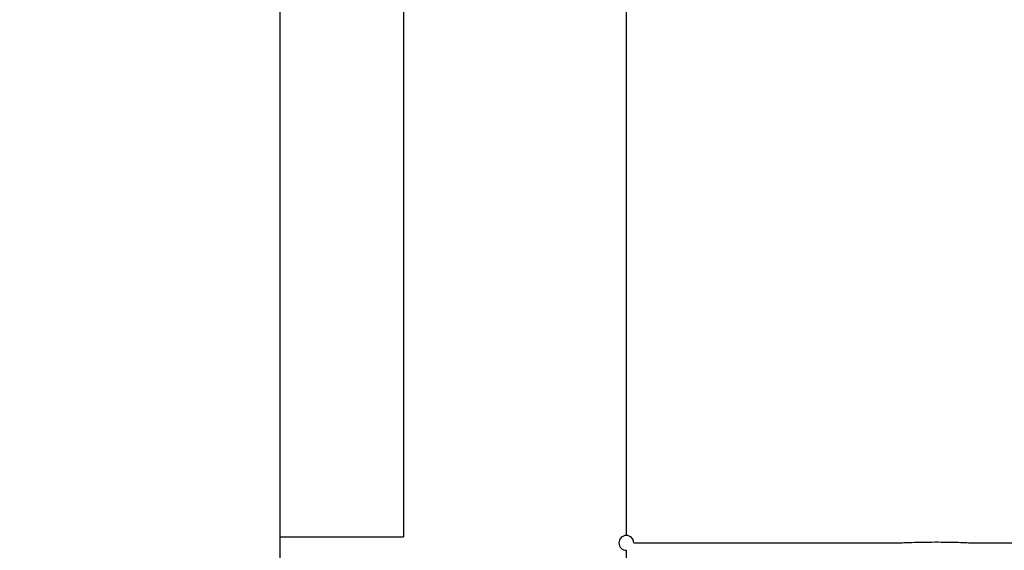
# Model space of a CAD drawing. Header units: inches. Extents: x 36 to 678, y -393 to 752.
# Tile 3 of 41: x 162 to 202, y 110 to 132. Entities that reach past the tile are written whole.
import ezdxf

# ---------------------------------------------------------------- set-up
doc = ezdxf.new("R2010")
doc.units = ezdxf.units.IN
doc.header["$LTSCALE"] = 5
doc.header["$MEASUREMENT"] = 0
doc.layers.add('DIM', color=4, linetype='Continuous')
doc.styles.add('DIM-7', font='SIMPLEX.shx', dxfattribs={"width": 0.7, "bigfont": 'chineset.shx'})
doc.dimstyles.new('CNS', dxfattribs={"dimtxt": 3.5, "dimasz": 2.5, "dimexe": 1, "dimexo": 1.5, "dimgap": 0.09, "dimtad": 0, "dimdsep": 46, "dimtxsty": 'DIM-7', "dimcen": 0.09, "dimclrd": 1, "dimclre": 1, "dimclrt": 4, "dimadec": 0, "dimazin": 0, "dimtfac": 1, "dimtix": 1, "dimtmove": 2, "dimatfit": 3, "dimfxl": 1, "dimtvp": 0.971429, "dimtolj": 1, "dimarcsym": 0})

# ---------------------------------------------------------------- blocks, each defined once
blk = doc.blocks.new('*D5')
at = {"layer": 'DEFPOINTS', "color": 0, "transparency": 16777216}
for p in [(295.353, 111.024), (172.353, 96.174), (295.353, 72.146)]:
    blk.add_point(p, dxfattribs=at)
at = {"layer": 'DIM', "color": 7, "lineweight": -2, "transparency": 16777216}
for p, q in [((295.353, 109.074), (295.353, 70.846)), ((172.353, 94.224), (172.353, 70.846)), ((175.603, 72.146), (292.103, 72.146))]:
    blk.add_line(p, q, dxfattribs=at)
at = {"layer": 'DIM', "color": 7, "transparency": 16777216}
for points in [[(175.603, 72.688), (175.603, 71.605), (172.353, 72.146)], [(292.103, 72.688), (292.103, 71.605), (295.353, 72.146)]]:
    blk.add_solid(points, dxfattribs=at)
at = {"layer": 'DIM', "color": 7, "transparency": 16777216, "insert": (233.853, 76.566), "char_height": 4.55, "attachment_point": 5, "style": 'DIM-7'}
blk.add_mtext('\\A1;123', dxfattribs=at)
blk = doc.blocks.new('*D7')
at = {"layer": 'DEFPOINTS', "color": 0, "transparency": 16777216}
for p in [(158.58, 188.674), (172.853, 188.674), (172.853, 95.674)]:
    blk.add_point(p, dxfattribs=at)
at = {"layer": 'DIM', "color": 7, "lineweight": -2, "transparency": 16777216}
for p, q in [((170.903, 188.674), (157.28, 188.674)), ((158.58, 98.924), (158.58, 185.424)), ((170.903, 95.674), (157.28, 95.674))]:
    blk.add_line(p, q, dxfattribs=at)
at = {"layer": 'DIM', "color": 7, "transparency": 16777216}
for points in [[(158.038, 185.424), (159.121, 185.424), (158.58, 188.674)], [(158.038, 98.924), (159.121, 98.924), (158.58, 95.674)]]:
    blk.add_solid(points, dxfattribs=at)
at = {"layer": 'DIM', "color": 7, "transparency": 16777216, "insert": (154.16, 142.174), "char_height": 4.55, "attachment_point": 5, "rotation": 90, "style": 'DIM-7'}
blk.add_mtext('\\A1;%%C93', dxfattribs=at)

msp = doc.modelspace()

# ---------------------------------------------------------------- linework, layer by layer
at = {"layer": 'DIM', "color": 7}
for p, q in [((172.353, 188.174), (172.353, 96.174)), ((186.353, 173.374), (186.353, 110.974)), ((177.353, 142.174), (177.353, 110.924)), ((172.353, 110.924), (177.353, 110.924)), ((186.653, 110.674), (197.373, 110.674)), ((200.351, 110.674), (230.053, 110.674)), ((186.353, 110.374), (186.353, 96.174))]:
    msp.add_line(p, q, dxfattribs=at)
msp.add_arc((186.353, 110.674), 0.3, 0, 270, dxfattribs=at)
msp.add_open_spline([(197.355, 110.674), (197.349, 110.674), (197.361, 110.674), (197.365, 110.675), (197.383, 110.675), (197.431, 110.678), (197.504, 110.681), (197.578, 110.684), (197.678, 110.688), (197.797, 110.692), (197.916, 110.696), (198.058, 110.7), (198.209, 110.703), (198.361, 110.706), (198.527, 110.709), (198.694, 110.709), (198.861, 110.71), (199.033, 110.71), (199.196, 110.708), (199.36, 110.706), (199.519, 110.703), (199.66, 110.699), (199.801, 110.696), (199.929, 110.692), (200.033, 110.688), (200.137, 110.684), (200.219, 110.68), (200.273, 110.678), (200.326, 110.675), (200.358, 110.674), (200.351, 110.674)], degree=3, knots=[0, 0, 0, 0, 0.036667, 0.036667, 0.036667, 0.143899, 0.143899, 0.143899, 0.251175, 0.251175, 0.251175, 0.35856, 0.35856, 0.35856, 0.46595, 0.46595, 0.46595, 0.573232, 0.573232, 0.573232, 0.680462, 0.680462, 0.680462, 0.787778, 0.787778, 0.787778, 0.895182, 0.895182, 0.895182, 1, 1, 1, 1], dxfattribs=at)

# ---------------------------------------------------------------- dimensions: what is measured, and where the dimension line sits
dim = msp.add_linear_dim(base=(158.58, 188.674), p1=(172.853, 95.674), p2=(172.853, 188.674), angle=90, text='%%C<>', dimstyle='CNS', override={"dimscale": 1.3, "dimclrd": 7, "dimclre": 7, "dimclrt": 7}, dxfattribs=at)
dim.commit()
dim.dimension.update_dxf_attribs({"geometry": '*D7', "text_midpoint": (154.16, 142.174)})
dim = msp.add_linear_dim(base=(295.353, 72.146), p1=(172.353, 96.174), p2=(295.353, 111.024), dimstyle='CNS', override={"dimscale": 1.3, "dimclrd": 7, "dimclre": 7, "dimclrt": 7}, dxfattribs=at)
dim.commit()
dim.dimension.update_dxf_attribs({"geometry": '*D5', "text_midpoint": (233.853, 76.566)})

doc.saveas('drawing.dxf')
